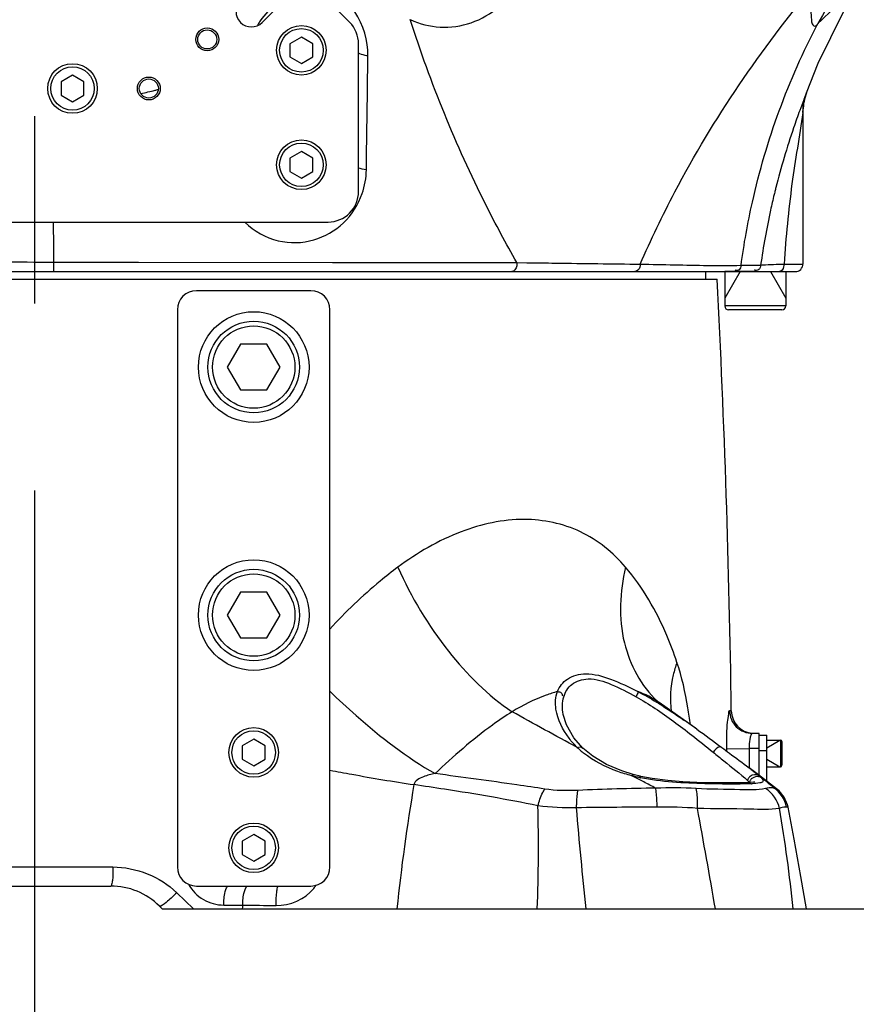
# Model space of a CAD drawing. Header units: millimetres. Extents: x 0 to 11890, y 0 to 8410.
# Tile 92 of 130: x 6520 to 6739, y 4562 to 4820. Entities that reach past the tile are written whole.
import ezdxf

# ---------------------------------------------------------------- set-up
doc = ezdxf.new("R2010")
doc.units = ezdxf.units.MM
doc.header["$LTSCALE"] = 653.95
doc.linetypes.add('CENTER', pattern=[0.6, 0.375, -0.075, 0.075, -0.075])
doc.layers.get('0').update_dxf_attribs({"linetype": 'CONTINUOUS'})
for name, color, linetype in [('204101000064_DXF_AXIS', 7, 'CONTINUOUS'), ('304103000010DXF_CONTINUOUS_LINE', 7, 'CONTINUOUS'), ('304103000011DXF_CONTINUOUS_LINE', 7, 'CONTINUOUS'), ('304104000090DXF_CONTINUOUS_LINE', 7, 'CONTINUOUS'), ('304104000091DXF_CONTINUOUS_LINE', 7, 'CONTINUOUS'), ('304105000042DXF_CONTINUOUS_LINE', 7, 'CONTINUOUS'), ('304105000085DXF_CONTINUOUS_LINE', 7, 'CONTINUOUS'), ('501023000016DXF_CONTINUOUS_LINE', 7, 'CONTINUOUS'), ('501023000074DXF_CONTINUOUS_LINE', 7, 'CONTINUOUS'), ('501023000084DXF_CONTINUOUS_LINE', 7, 'CONTINUOUS'), ('501023000201DXF_CONTINUOUS_LINE', 7, 'CONTINUOUS'), ('501023000270DXF_CONTINUOUS_LINE', 7, 'CONTINUOUS'), ('JISHUZILIAO_DXF_DIMENSION', 7, 'CONTINUOUS')]:
    doc.layers.add(name, color=color, linetype=linetype)
doc.styles.get("Standard").update_dxf_attribs({"font": 'txt', "width": 0.7})
doc.dimstyles.new('DIMSTYLE_12', dxfattribs={"dimtxt": 85, "dimasz": 60, "dimexe": 1, "dimexo": 0, "dimgap": 2.125, "dimtad": 0, "dimtih": 1, "dimtoh": 1, "dimdec": 1, "dimdsep": 46, "dimtxsty": 'Standard', "dimblk": '_FILLED', "dimblk1": '_FILLED', "dimblk2": '_FILLED', "dimcen": 0.09, "dimclrt": 5, "dimazin": 2, "dimtp": 0.8, "dimtm": 0.8, "dimtfac": 1, "dimtdec": 1, "dimtofl": 0, "dimtmove": 0, "dimatfit": 3, "dimldrblk": '_FILLED', "dimfxl": 1, "dimtolj": 1, "dimarcsym": 0})
doc.dimstyles.new('DIMSTYLE_13', dxfattribs={"dimtxt": 85, "dimasz": 60, "dimexe": 1, "dimexo": 0, "dimgap": 2.125, "dimtad": 0, "dimtih": 1, "dimtoh": 1, "dimdec": 1, "dimdsep": 46, "dimtxsty": 'Standard', "dimblk": '_FILLED', "dimblk1": '_FILLED', "dimblk2": '_FILLED', "dimcen": 0.09, "dimclrt": 5, "dimazin": 2, "dimtp": 2, "dimtm": 2, "dimtfac": 1, "dimtdec": 1, "dimtofl": 0, "dimtmove": 0, "dimatfit": 3, "dimldrblk": '_FILLED', "dimfxl": 1, "dimtolj": 1, "dimarcsym": 0})
doc.dimstyles.new('DIMSTYLE_14', dxfattribs={"dimtxt": 85, "dimasz": 60, "dimexe": 1, "dimexo": 0, "dimgap": 2.125, "dimtad": 1, "dimdsep": 46, "dimtxsty": 'Standard', "dimblk": '_FILLED', "dimblk1": '_FILLED', "dimblk2": '_FILLED', "dimcen": 0.09, "dimclrt": 5, "dimazin": 2, "dimtp": 0.8, "dimtm": 0.8, "dimtfac": 1, "dimtofl": 0, "dimtmove": 0, "dimatfit": 3, "dimldrblk": '_FILLED', "dimfxl": 1, "dimtolj": 1, "dimarcsym": 0})
doc.dimstyles.new('DIMSTYLE_15', dxfattribs={"dimtxt": 85, "dimasz": 60, "dimexe": 1, "dimexo": 0, "dimgap": 2.125, "dimtad": 1, "dimdsep": 46, "dimtxsty": 'Standard', "dimblk": '_FILLED', "dimblk1": '_FILLED', "dimblk2": '_FILLED', "dimcen": 0.09, "dimclrt": 5, "dimazin": 2, "dimtp": 1.2, "dimtm": 1.2, "dimtfac": 1, "dimtofl": 0, "dimtmove": 0, "dimatfit": 3, "dimldrblk": '_FILLED', "dimfxl": 1, "dimtolj": 1, "dimarcsym": 0})
doc.dimstyles.new('DIMSTYLE_16', dxfattribs={"dimtxt": 85, "dimasz": 60, "dimexe": 1, "dimexo": 0, "dimgap": 2.125, "dimtad": 1, "dimdec": 1, "dimdsep": 46, "dimtxsty": 'Standard', "dimblk": '_FILLED', "dimblk1": '_FILLED', "dimblk2": '_FILLED', "dimcen": 0.09, "dimclrt": 5, "dimazin": 2, "dimtp": 2, "dimtm": 2, "dimtfac": 1, "dimtdec": 1, "dimtofl": 0, "dimtmove": 0, "dimatfit": 3, "dimldrblk": '_FILLED', "dimfxl": 1, "dimtolj": 1, "dimarcsym": 0})
doc.dimstyles.new('DIMSTYLE_7', dxfattribs={"dimtxt": 85, "dimasz": 60, "dimexe": 1, "dimexo": 0, "dimgap": 2.125, "dimtad": 0, "dimtih": 1, "dimtoh": 1, "dimdsep": 46, "dimtxsty": 'Standard', "dimblk": '_FILLED', "dimblk1": '_FILLED', "dimblk2": '_FILLED', "dimcen": 0.09, "dimclrt": 5, "dimazin": 2, "dimtp": 0.1, "dimtm": 0.1, "dimtfac": 1, "dimtofl": 0, "dimtmove": 0, "dimatfit": 3, "dimldrblk": '_FILLED', "dimfxl": 1, "dimtolj": 1, "dimarcsym": 0})
doc.dimstyles.new('DIMSTYLE_8', dxfattribs={"dimtxt": 85, "dimasz": 60, "dimexe": 1, "dimexo": 0, "dimgap": 2.125, "dimtad": 0, "dimtih": 1, "dimtoh": 1, "dimdec": 1, "dimdsep": 46, "dimtxsty": 'Standard', "dimblk": '_FILLED', "dimblk1": '_FILLED', "dimblk2": '_FILLED', "dimcen": 0.09, "dimclrt": 5, "dimazin": 2, "dimtp": 0.5, "dimtm": 0.5, "dimtfac": 1, "dimtdec": 1, "dimtofl": 0, "dimtmove": 0, "dimatfit": 3, "dimldrblk": '_FILLED', "dimfxl": 1, "dimtolj": 1, "dimarcsym": 0})

# ---------------------------------------------------------------- blocks, each defined once
blk = doc.blocks.new('*D11')
at = {"layer": 'JISHUZILIAO_DXF_DIMENSION', "color": 2, "linetype": 'Continuous', "transparency": 16777216}
blk.add_line((6866.68, 4898.38), (6866.68, 3371.75), dxfattribs=at)
blk = doc.blocks.new('_FILLED')
at = {"color": 0, "linetype": 'ByBlock'}
blk.add_solid([(0, 0), (-1, 0.1667), (-1, -0.1667)], dxfattribs=at)
blk = doc.blocks.new('*D20')
at = {"layer": 'JISHUZILIAO_DXF_DIMENSION', "color": 2, "linetype": 'Continuous', "transparency": 16777216}
blk.add_line((6866.68, 4898.38), (8833.8, 4898.38), dxfattribs=at)
blk = doc.blocks.new('*D21')
at = {"layer": 'JISHUZILIAO_DXF_DIMENSION', "color": 2, "linetype": 'Continuous', "transparency": 16777216}
blk.add_line((6655.56, 4587.3), (8833.8, 4587.3), dxfattribs=at)
blk = doc.blocks.new('*D23')
at = {"layer": 'JISHUZILIAO_DXF_DIMENSION', "color": 2, "linetype": 'Continuous', "transparency": 16777216}
blk.add_line((6538.51, 3673.29), (8833.8, 3673.29), dxfattribs=at)
blk = doc.blocks.new('*D25')
at = {"layer": 'JISHUZILIAO_DXF_DIMENSION', "color": 2, "linetype": 'Continuous', "transparency": 16777216}
blk.add_line((6713.72, 6644.39), (8833.8, 6644.39), dxfattribs=at)
blk = doc.blocks.new('*D26')
at = {"layer": 'JISHUZILIAO_DXF_DIMENSION', "color": 2, "linetype": 'Continuous', "transparency": 16777216}
for p, q in [((6673.72, 5042.3), (6064.59, 5042.3)), ((6074.59, 5042.3), (6074.59, 4814.8)), ((6074.59, 4587.3), (6074.59, 4814.8)), ((6391.87, 4587.3), (6064.59, 4587.3))]:
    blk.add_line(p, q, dxfattribs=at)
at = {"layer": 'JISHUZILIAO_DXF_DIMENSION', "color": 2, "linetype": 'Continuous', "transparency": 16777216, "xscale": 60, "yscale": 60, "zscale": 60}
for p, rotation in [((6074.59, 5042.3), 90), ((6074.59, 4587.3), 270)]:
    blk.add_blockref('_FILLED', p, dxfattribs=dict(at, rotation=rotation))
blk = doc.blocks.new('*D29')
at = {"layer": 'JISHUZILIAO_DXF_DIMENSION', "color": 2, "linetype": 'Continuous', "transparency": 16777216}
for p, q in [((6852.12, 6104.3), (5782.02, 6104.3)), ((5792.02, 6104.3), (5792.02, 5345.8)), ((5792.02, 4587.3), (5792.02, 5345.8)), ((6391.87, 4587.3), (5782.02, 4587.3))]:
    blk.add_line(p, q, dxfattribs=at)
at = {"layer": 'JISHUZILIAO_DXF_DIMENSION', "color": 2, "linetype": 'Continuous', "transparency": 16777216, "xscale": 60, "yscale": 60, "zscale": 60}
for p, rotation in [((5792.02, 6104.3), 90), ((5792.02, 4587.3), 270)]:
    blk.add_blockref('_FILLED', p, dxfattribs=dict(at, rotation=rotation))
blk = doc.blocks.new('*D30')
at = {"layer": 'JISHUZILIAO_DXF_DIMENSION', "color": 2, "linetype": 'Continuous', "transparency": 16777216}
for p, q in [((6713.72, 6644.39), (9410.99, 6644.39)), ((9400.99, 6644.39), (9400.99, 5077.9)), ((9400.99, 3511.42), (9400.99, 5077.9)), ((7034.91, 3511.42), (9410.99, 3511.42))]:
    blk.add_line(p, q, dxfattribs=at)
at = {"layer": 'JISHUZILIAO_DXF_DIMENSION', "color": 2, "linetype": 'Continuous', "transparency": 16777216, "xscale": 60, "yscale": 60, "zscale": 60}
for p, rotation in [((9400.99, 6644.39), 90), ((9400.99, 3511.42), 270)]:
    blk.add_blockref('_FILLED', p, dxfattribs=dict(at, rotation=rotation))

msp = doc.modelspace()

# ---------------------------------------------------------------- linework, layer by layer
at = {"color": 2, "linetype": 'Continuous'}
for centre, radius, start, end in [((6713.715, 5042.3), 1602.087, 295, 180), ((6493.715, 4341.787), 670, 273.833265, 56.174701)]:
    msp.add_arc(centre, radius, start, end, dxfattribs=at)
at = {"layer": '204101000064_DXF_AXIS', "color": 7, "linetype": 'CENTER'}
msp.add_line((6523.715, 5089.298), (6523.715, 4537.3), dxfattribs=at)
at = {"layer": '304103000010DXF_CONTINUOUS_LINE', "color": 7, "linetype": 'Continuous'}
for p, q in [((6725.947, 4800.627), (6725.942, 4800.611)), ((6726.171, 4801.265), (6725.947, 4800.627)), ((6726.148, 4801.202), (6726.144, 4801.193)), ((6726.171, 4801.265), (6726.148, 4801.202)), ((6725.215, 4796), (6725.215, 4756.3)), ((6341.633, 4754.3), (6723.215, 4754.3))]:
    msp.add_line(p, q, dxfattribs=at)
at = {"layer": '304103000010DXF_CONTINUOUS_LINE', "color": 9, "linetype": 'Continuous'}
for p, q in [((6725.215, 4796.002), (6725.214, 4795.992)), ((6717.85, 4775.269), (6717.806, 4775.088)), ((6717.858, 4775.263), (6717.812, 4775.083)), ((6528.743, 4756.819), (6650.196, 4756.66)), ((6601.893, 4756.72), (6650.196, 4756.66)), ((6650.196, 4756.66), (6652.82, 4756.631)), ((6709, 4755.957), (6714.13, 4756.032)), ((6720.25, 4756.3), (6725.215, 4756.3))]:
    msp.add_line(p, q, dxfattribs=at)
at = {"layer": '304103000010DXF_CONTINUOUS_LINE', "color": 7, "linetype": 'Continuous'}
for points in [[(6726.145, 4801.196), (6729.215, 4808.892), (6739.208, 4829.24)], [(6725.215, 4796), (6725.218, 4796.267), (6725.235, 4796.761), (6725.267, 4797.246), (6725.314, 4797.72), (6725.375, 4798.183), (6725.448, 4798.634), (6725.533, 4799.07), (6725.627, 4799.49), (6725.729, 4799.891), (6725.837, 4800.272), (6725.942, 4800.611)], [(6725.947, 4800.627), (6726.072, 4800.995), (6726.138, 4801.176)]]:
    msp.add_lwpolyline(points, dxfattribs=at)
at = {"layer": '304103000010DXF_CONTINUOUS_LINE', "color": 9, "linetype": 'Continuous'}
msp.add_lwpolyline([(6528.743, 4756.819), (6551.035, 4756.787), (6601.893, 4756.72)], dxfattribs=at)
for centre, radius, start, end in [((6594.954, 4812.183), 14.365, 147.03749, 151.20845), ((6595.062, 4812.122), 14.489, 151.20229, 152.27123), ((6502.002, 5017.055), 221.734, 283.92388, 284.14325), ((6497.619, 5034.883), 240.093, 283.00216, 283.91551), ((6740.282, 4795.985), 15.068, 162.12116, 179.97392), ((6590.927, 4781.249), 19.828, 340.8752, 359.16536), ((6907.889, 4728.484), 195.713, 165.85454, 166.16958), ((6907.347, 4728.616), 195.155, 166.40398, 167.63232), ((6907.451, 4728.591), 195.262, 166.22426, 166.40404), ((6906.39, 4728.82), 194.177, 167.63064, 171.94401)]:
    msp.add_arc(centre, radius, start, end, dxfattribs=at)
at = {"layer": '304103000010DXF_CONTINUOUS_LINE', "color": 7, "linetype": 'Continuous'}
msp.add_arc((6723.215, 4756.3), 2, 270, 360, dxfattribs=at)
at = {"layer": '304103000010DXF_CONTINUOUS_LINE', "color": 9, "linetype": 'Continuous'}
for points, knots in [([(6774.248, 4912.778), (6770.711, 4904.79), (6756.54, 4873.233), (6741.336, 4842.127), (6729.162, 4819.314)], [0, 0, 0, 0, 0.2525181, 1, 1, 1, 1]), ([(6622.279, 4820.374), (6627.058, 4818.024), (6639.186, 4817.43), (6648.186, 4825.471), (6650.666, 4830.382)], [0, 0, 0, 0, 0.491861, 1, 1, 1, 1]), ([(6611.176, 4810.827), (6611.235, 4814.84), (6608.87, 4823.075), (6602.051, 4828.345), (6598.3, 4829.666)], [0, 0, 0, 0, 0.5022177, 1, 1, 1, 1]), ([(6682.567, 4756.256), (6685.339, 4762.675), (6697.806, 4788.618), (6714.182, 4812.637), (6728.194, 4829.304)], [0, 0, 0, 0, 0.2430393, 1, 1, 1, 1]), ([(6728.194, 4829.304), (6727.916, 4827.968), (6727.496, 4825.416), (6727.225, 4822.292), (6727.45, 4820.207), (6727.567, 4819.066), (6728.512, 4818.392), (6728.953, 4819.037), (6729.162, 4819.314)], [0, 0, 0, 0, 0.3370781, 0.6404422, 0.7660922, 0.8595716, 0.914321, 1, 1, 1, 1]), ([(6729.162, 4819.314), (6731.584, 4821.648), (6734.764, 4824.585), (6737.984, 4827.976), (6739.01, 4828.889), (6739.208, 4829.24)], [0, 0, 0, 0, 0.7144992, 0.9145469, 1, 1, 1, 1]), ([(6589.045, 4825.281), (6588.492, 4825.03), (6586.087, 4823.756), (6584.051, 4821.771), (6582.901, 4819.999)], [0, 0, 0, 0, 0.2233028, 1, 1, 1, 1]), ([(6650.196, 4756.66), (6647.364, 4761.648), (6636.397, 4782.107), (6627.552, 4803.714), (6622.279, 4820.374)], [0, 0, 0, 0, 0.2471341, 1, 1, 1, 1]), ([(6709, 4755.957), (6709.742, 4761.508), (6713.635, 4783.401), (6721.396, 4804.612), (6729.162, 4819.314)], [0, 0, 0, 0, 0.2519472, 1, 1, 1, 1]), ([(6611.176, 4810.827), (6610.921, 4810.869), (6610.06, 4811.035), (6609.197, 4811.277), (6608.654, 4811.576)], [0, 0, 0, 0, 0.2950114, 1, 1, 1, 1]), ([(6725.698, 4800.037), (6725.605, 4799.796), (6725.158, 4798.635), (6724.72, 4797.47), (6724.379, 4796.545)], [0, 0, 0, 0, 0.2077175, 1, 1, 1, 1]), ([(6726.142, 4801.187), (6726.121, 4801.13), (6725.974, 4800.747), (6725.824, 4800.364), (6725.698, 4800.037)], [0, 0, 0, 0, 0.147085, 1, 1, 1, 1]), ([(6724.379, 4796.545), (6723.825, 4795.042), (6721.46, 4788.387), (6719.445, 4781.607), (6718.11, 4776.313)], [0, 0, 0, 0, 0.2269068, 1, 1, 1, 1]), ([(6725.214, 4795.992), (6724.282, 4789.769), (6721.959, 4776.627), (6720.75, 4763.328), (6720.25, 4756.3)], [0, 0, 0, 0, 0.4717424, 1, 1, 1, 1]), ([(6578.965, 4767.212), (6581.321, 4764.901), (6587.249, 4761.577), (6597.071, 4761.836), (6605.288, 4766.583), (6608.665, 4771.89), (6609.661, 4774.753)], [0, 0, 0, 0, 0.2652412, 0.5158922, 0.7563412, 1, 1, 1, 1]), ([(6528.743, 4756.819), (6528.746, 4756.24), (6528.833, 4755.36), (6528.652, 4754.719), (6528.764, 4754.3), (6528.694, 4754.3)], [0, 0, 0, 0, 0.6887486, 0.9167036, 1, 1, 1, 1]), ([(6650.196, 4756.66), (6650.232, 4756.376), (6650.242, 4755.454), (6649.516, 4754.3), (6648.85, 4754.3)], [0, 0, 0, 0, 0.3007975, 1, 1, 1, 1]), ([(6652.82, 4756.631), (6655.333, 4756.603), (6665.249, 4756.489), (6675.165, 4756.36), (6682.567, 4756.256)], [0, 0, 0, 0, 0.2534836, 1, 1, 1, 1]), ([(6682.567, 4756.256), (6682.563, 4756.003), (6682.468, 4755.177), (6681.725, 4754.3), (6681.13, 4754.3)], [0, 0, 0, 0, 0.2984927, 1, 1, 1, 1]), ([(6682.567, 4756.256), (6685.543, 4756.208), (6694.353, 4756.091), (6703.168, 4755.773), (6709, 4755.957)], [0, 0, 0, 0, 0.3378111, 1, 1, 1, 1]), ([(6709, 4755.957), (6708.929, 4755.54), (6708.776, 4754.634), (6707.688, 4754.512), (6707.403, 4754.738)], [0, 0, 0, 0, 0.5372661, 1, 1, 1, 1]), ([(6714.13, 4756.032), (6714.072, 4755.601), (6713.931, 4754.657), (6712.805, 4754.522), (6712.509, 4754.755)], [0, 0, 0, 0, 0.5359906, 1, 1, 1, 1]), ([(6714.13, 4756.032), (6714.328, 4756.067), (6716.376, 4756.149), (6718.411, 4756.24), (6720.25, 4756.3)], [0, 0, 0, 0, 0.098738, 1, 1, 1, 1]), ([(6720.25, 4756.3), (6720.25, 4756.043), (6720.188, 4755.273), (6719.599, 4754.3), (6719.045, 4754.3)], [0, 0, 0, 0, 0.3163993, 1, 1, 1, 1])]:
    msp.add_open_spline(points, degree=3, knots=knots, dxfattribs=at)
for points in [[(6610.753, 4780.96), (6610.89, 4790.916), (6611.031, 4800.872), (6611.176, 4810.827)], [(6610.753, 4780.96), (6610.041, 4781.065), (6609.325, 4781.206), (6608.649, 4781.456)], [(6528.664, 4767.301), (6528.691, 4763.807), (6528.717, 4760.313), (6528.743, 4756.819)], [(6501.162, 4756.85), (6510.356, 4756.842), (6519.549, 4756.832), (6528.743, 4756.819)]]:
    msp.add_open_spline(points, degree=3, dxfattribs=at)
at = {"layer": '304103000011DXF_CONTINUOUS_LINE', "color": 7, "linetype": 'Continuous'}
for p, q in [((6699.715, 4752.3), (6699.715, 4754.3)), ((6344.635, 4752.3), (6702.715, 4752.3)), ((6687.079, 4641.707), (6687.083, 4641.703)), ((6687.479, 4641.391), (6687.473, 4641.395)), ((6697.364, 4634.429), (6687.479, 4641.391)), ((6662.34, 4638.28), (6662.336, 4638.301)), ((6697.353, 4634.436), (6697.364, 4634.428)), ((6713.715, 4633.3), (6711.952, 4633.3)), ((6713.715, 4622.289), (6713.715, 4633.3)), ((6721.186, 4614.611), (6720.32, 4616.585)), ((6721.348, 4613.934), (6721.186, 4614.611)), ((6721.348, 4613.934), (6721.186, 4614.611)), ((6722.93, 4605.557), (6721.348, 4613.934)), ((6503.671, 4593.3), (6543.76, 4593.3)), ((6557.215, 4587.3), (6556.488, 4588.027)), ((6557.215, 4587.3), (6726.108, 4587.3))]:
    msp.add_line(p, q, dxfattribs=at)
at = {"layer": '304103000011DXF_CONTINUOUS_LINE', "color": 9, "linetype": 'Continuous'}
for p, q in [((6706.436, 4639.215), (6705.968, 4639.215)), ((6705.138, 4629.235), (6711.091, 4629.3)), ((6705.138, 4629.235), (6705.144, 4628.708)), ((6713.715, 4629.3), (6711.091, 4629.3)), ((6711.091, 4629.3), (6711.141, 4624.277)), ((6711.091, 4629.3), (6711.136, 4624.277)), ((6680.521, 4622.084), (6680.298, 4622.198)), ((6682.287, 4621.18), (6680.521, 4622.084)), ((6683.462, 4620.578), (6682.287, 4621.18)), ((6698.01, 4620.431), (6711.178, 4620.431)), ((6718.322, 4618.792), (6717.709, 4618.941)), ((6503.108, 4598.301), (6544.323, 4598.301)), ((6561.043, 4591.554), (6565.409, 4587.3)), ((6573.359, 4588.314), (6578.347, 4588.314)), ((6578.347, 4588.314), (6578.233, 4587.3))]:
    msp.add_line(p, q, dxfattribs=at)
at = {"layer": '304103000011DXF_CONTINUOUS_LINE', "color": 7, "linetype": 'Continuous'}
for points in [[(6687.473, 4641.395), (6687.315, 4641.51), (6687.136, 4641.655), (6687.083, 4641.703)], [(6667.484, 4629.465), (6665.166, 4632.096), (6663.183, 4635.523), (6662.34, 4638.28)], [(6680.745, 4622.518), (6677.733, 4623.441), (6673.753, 4625.115), (6670.103, 4627.3), (6667.484, 4629.465)], [(6718.324, 4618.791), (6713.545, 4622.419), (6711.092, 4624.277)], [(6682.728, 4622.037), (6682.526, 4622.082), (6681.061, 4622.436), (6680.745, 4622.518)], [(6712.45, 4620.553), (6712.489, 4620.572), (6712.267, 4620.522), (6711.464, 4620.422), (6710.186, 4620.346), (6708.465, 4620.3), (6706.305, 4620.283), (6703.719, 4620.297), (6700.726, 4620.347), (6697.362, 4620.451), (6693.683, 4620.64), (6689.762, 4620.96), (6685.692, 4621.48), (6682.728, 4622.037)], [(6720.32, 4616.585), (6718.983, 4618.233), (6718.322, 4618.792)], [(6726.108, 4587.3), (6724.674, 4595.781), (6722.929, 4605.558)]]:
    msp.add_lwpolyline(points, dxfattribs=at)
for centre, radius, start, end in [((3706.732, 4597.121), 3000, 0.803967, 2.965012), ((6712.436, 4639.3), 6, 180.80397, 265.42049), ((6543.76, 4575.3), 18, 44.99826, 90)]:
    msp.add_arc(centre, radius, start, end, dxfattribs=at)
at = {"layer": '304103000011DXF_CONTINUOUS_LINE', "color": 9, "linetype": 'Continuous'}
for centre, radius, start, end in [((6673.271, 4620.762), 25.049, 55.45958, 69.83809), ((6631.764, 4550.708), 106.183, 58.43575, 58.7643), ((6556.862, 4439.344), 240.414, 54.24148, 55.21757), ((6682.466, 4646.673), 23.677, 226.10877, 228.91855), ((6724.22, 4629.649), 13.133, 178.3225, 181.52544), ((6683.087, 4647.384), 24.621, 228.91657, 231.38961), ((6683.666, 4632.794), 11.093, 252.44001, 254.21966), ((6691.731, 4665.781), 45.05, 258.04036, 258.37776), ((6584.346, 4459.606), 207.782, 50.07077, 51.49186), ((7090.049, 4539.574), 473.678, 170.24088, 174.21732), ((6155.953, 3591.128), 1156.734, 62.691267, 62.86857), ((6707.449, 4615.396), 6.266, 53.0762, 53.48289), ((6709.93, 4660.081), 40.021, 272.633, 272.78904), ((6237.734, 4603.369), 418.138, 357.79753, 1.5018), ((6726.29, -678.867), 5293.014, 90.425387, 90.654126), ((4835.349, 4267.692), 1894.062, 9.714671, 10.524572), ((6313.171, 4545.291), 411.629, 5.85752, 9.56027), ((6588.755, 4599.059), 10.397, 322.14802, 327.6482)]:
    msp.add_arc(centre, radius, start, end, dxfattribs=at)
for points, knots in [([(6678.718, 4676.836), (6675.459, 4680.649), (6667.393, 4687.256), (6651.5, 4690.509), (6634.568, 4686.712), (6624.097, 4680.629), (6619.019, 4676.837)], [0, 0, 0, 0, 0.2279919, 0.4567951, 0.7119052, 1, 1, 1, 1]), ([(6619.019, 4676.837), (6617.449, 4675.665), (6611.133, 4670.703), (6605.292, 4665.136), (6601.205, 4660.646)], [0, 0, 0, 0, 0.2439738, 1, 1, 1, 1]), ([(6619.019, 4676.837), (6622.483, 4668.998), (6630.936, 4654.965), (6642.57, 4643.19), (6648.975, 4638.97)], [0, 0, 0, 0, 0.5277111, 1, 1, 1, 1]), ([(6678.718, 4676.836), (6677.176, 4670.425), (6676.473, 4657.451), (6682.793, 4645.731), (6687.079, 4641.707)], [0, 0, 0, 0, 0.5286716, 1, 1, 1, 1]), ([(6692.179, 4651.905), (6691.379, 4654.293), (6688.058, 4663.158), (6683.238, 4671.548), (6678.718, 4676.836)], [0, 0, 0, 0, 0.2657484, 1, 1, 1, 1]), ([(6692.179, 4651.905), (6691.797, 4650.828), (6690.554, 4646.678), (6690.231, 4642.222), (6690.673, 4639.063)], [0, 0, 0, 0, 0.2639116, 1, 1, 1, 1]), ([(6695.716, 4635.613), (6695.529, 4637.072), (6694.72, 4642.573), (6693.478, 4648.026), (6692.179, 4651.905)], [0, 0, 0, 0, 0.2644784, 1, 1, 1, 1]), ([(6660.861, 4644.276), (6661.411, 4645.551), (6663.414, 4648.14), (6668.899, 4649.404), (6675.256, 4647.567), (6679.588, 4645.467), (6681.904, 4644.276)], [0, 0, 0, 0, 0.1762524, 0.387787, 0.6693972, 1, 1, 1, 1]), ([(6662.51, 4642.881), (6662.895, 4644.113), (6664.43, 4646.724), (6669.544, 4648.116), (6675.387, 4646.144), (6679.353, 4644.064), (6681.478, 4642.881)], [0, 0, 0, 0, 0.1767474, 0.3835487, 0.6670185, 1, 1, 1, 1]), ([(6601.195, 4644.34), (6603.428, 4642.151), (6612.001, 4634.207), (6621.363, 4627.026), (6628.784, 4622.747)], [0, 0, 0, 0, 0.2674486, 1, 1, 1, 1]), ([(6660.861, 4644.276), (6659.855, 4643.981), (6655.728, 4642.614), (6651.789, 4640.69), (6648.975, 4638.97)], [0, 0, 0, 0, 0.2410737, 1, 1, 1, 1]), ([(6660.861, 4644.276), (6661.21, 4644.21), (6661.903, 4644.118), (6662.238, 4643.318), (6662.117, 4643.046)], [0, 0, 0, 0, 0.5440063, 1, 1, 1, 1]), ([(6681.904, 4644.276), (6681.923, 4644.234), (6681.957, 4643.783), (6681.694, 4643.382), (6681.492, 4643.046)], [0, 0, 0, 0, 0.1052647, 1, 1, 1, 1]), ([(6666.051, 4629.61), (6665.278, 4630.361), (6662.702, 4633.227), (6660.879, 4636.882), (6660.468, 4639.634)], [0, 0, 0, 0, 0.2791473, 1, 1, 1, 1]), ([(6648.975, 4638.97), (6647.228, 4637.858), (6640.071, 4633.003), (6633.533, 4627.289), (6628.784, 4622.747)], [0, 0, 0, 0, 0.2396507, 1, 1, 1, 1]), ([(6705.968, 4639.215), (6705.69, 4639.215), (6705.682, 4637.693), (6705.263, 4636.067), (6705.176, 4632.771), (6705.125, 4630.494), (6705.138, 4629.235)], [0, 0, 0, 0, 0.082871, 0.3026333, 0.6245271, 1, 1, 1, 1]), ([(6705.968, 4639.215), (6705.989, 4637.698), (6707.283, 4634.559), (6710.438, 4633.3), (6711.952, 4633.3)], [0, 0, 0, 0, 0.5004503, 1, 1, 1, 1]), ([(6711.551, 4632.777), (6711.486, 4632.613), (6711.212, 4631.723), (6711.115, 4630.787), (6711.092, 4630.034)], [0, 0, 0, 0, 0.189701, 1, 1, 1, 1]), ([(6711.952, 4633.3), (6711.873, 4633.299), (6711.688, 4633.111), (6711.605, 4632.914), (6711.551, 4632.777)], [0, 0, 0, 0, 0.3502541, 1, 1, 1, 1]), ([(6703.931, 4629.608), (6703.808, 4629.71), (6702.823, 4629.883), (6702.071, 4629.009), (6701.679, 4628.368)], [0, 0, 0, 0, 0.1757004, 1, 1, 1, 1]), ([(6680.298, 4622.198), (6679.072, 4622.516), (6674.62, 4623.861), (6670.371, 4626.031), (6667.723, 4628.145)], [0, 0, 0, 0, 0.272145, 1, 1, 1, 1]), ([(6701.679, 4628.368), (6702.624, 4627.605), (6705.637, 4625.145), (6708.74, 4622.779), (6710.68, 4620.933)], [0, 0, 0, 0, 0.311943, 1, 1, 1, 1]), ([(6711.099, 4624.272), (6711.359, 4624.076), (6712.243, 4623.401), (6713.122, 4622.716), (6713.716, 4622.199)], [0, 0, 0, 0, 0.2924392, 1, 1, 1, 1]), ([(6601.22, 4623.65), (6603.126, 4623.286), (6610.443, 4621.922), (6617.784, 4620.684), (6623.226, 4619.865)], [0, 0, 0, 0, 0.2607029, 1, 1, 1, 1]), ([(6628.784, 4622.747), (6627.736, 4622.549), (6625.796, 4622.106), (6623.428, 4620.916), (6623.226, 4619.865)], [0, 0, 0, 0, 0.499221, 1, 1, 1, 1]), ([(6657.528, 4618.707), (6655.103, 4619.088), (6645.531, 4620.505), (6635.943, 4621.805), (6628.784, 4622.747)], [0, 0, 0, 0, 0.2537101, 1, 1, 1, 1]), ([(6680.298, 4622.198), (6680.366, 4622.295), (6680.476, 4622.446), (6680.675, 4622.537), (6680.745, 4622.518)], [0, 0, 0, 0, 0.6221369, 1, 1, 1, 1]), ([(6682.396, 4621.709), (6682.279, 4621.734), (6682.044, 4621.783), (6681.809, 4621.834), (6681.692, 4621.86)], [0, 0, 0, 0, 0.5004426, 1, 1, 1, 1]), ([(6682.396, 4621.709), (6682.446, 4621.801), (6682.519, 4621.933), (6682.673, 4622.049), (6682.728, 4622.037)], [0, 0, 0, 0, 0.6520189, 1, 1, 1, 1]), ([(6711.769, 4620.102), (6707.695, 4619.914), (6697.976, 4620.106), (6688.19, 4620.516), (6682.656, 4621.655)], [0, 0, 0, 0, 0.419229, 1, 1, 1, 1]), ([(6710.854, 4621.386), (6710.817, 4621.314), (6710.75, 4621.166), (6710.7, 4621.011), (6710.68, 4620.933)], [0, 0, 0, 0, 0.503026, 1, 1, 1, 1]), ([(6711.371, 4622.033), (6711.265, 4621.944), (6711.07, 4621.743), (6710.918, 4621.509), (6710.854, 4621.386)], [0, 0, 0, 0, 0.4998793, 1, 1, 1, 1]), ([(6713.716, 4622.199), (6713.813, 4622.114), (6713.982, 4621.966), (6714.148, 4621.809), (6714.203, 4621.729)], [0, 0, 0, 0, 0.5706075, 1, 1, 1, 1]), ([(6714.244, 4621.709), (6714.343, 4621.609), (6714.584, 4621.356), (6714.841, 4620.935), (6714.737, 4620.724)], [0, 0, 0, 0, 0.3731197, 1, 1, 1, 1]), ([(6655.728, 4614.328), (6647.625, 4616.005), (6636.781, 4617.836), (6625.913, 4619.473), (6623.226, 4619.865)], [0, 0, 0, 0, 0.7529299, 1, 1, 1, 1]), ([(6655.728, 4614.328), (6656.022, 4615.514), (6656.55, 4617.026), (6657.333, 4618.404), (6657.528, 4618.707)], [0, 0, 0, 0, 0.7721218, 1, 1, 1, 1]), ([(6686.993, 4614.001), (6686.982, 4614.481), (6686.925, 4616.13), (6686.82, 4617.783), (6686.645, 4618.941)], [0, 0, 0, 0, 0.290618, 1, 1, 1, 1]), ([(6697.547, 4613.656), (6697.568, 4614.172), (6697.591, 4615.899), (6697.513, 4617.659), (6697.19, 4618.832)], [0, 0, 0, 0, 0.2979579, 1, 1, 1, 1]), ([(6715.413, 4618.832), (6713.219, 4618.346), (6707.056, 4618.673), (6701.013, 4618.597), (6697.19, 4618.832)], [0, 0, 0, 0, 0.3698308, 1, 1, 1, 1]), ([(6710.68, 4620.933), (6710.771, 4620.847), (6710.932, 4620.693), (6711.087, 4620.532), (6711.141, 4620.451)], [0, 0, 0, 0, 0.5643543, 1, 1, 1, 1]), ([(6711.439, 4621.063), (6711.378, 4620.965), (6711.273, 4620.761), (6711.203, 4620.542), (6711.178, 4620.431)], [0, 0, 0, 0, 0.5031295, 1, 1, 1, 1]), ([(6714.737, 4620.724), (6714.595, 4620.437), (6713.437, 4620.207), (6712.544, 4620.139), (6711.878, 4620.107)], [0, 0, 0, 0, 0.3245407, 1, 1, 1, 1]), ([(6717.709, 4618.941), (6717.557, 4618.975), (6716.792, 4619.078), (6716.013, 4618.965), (6715.413, 4618.832)], [0, 0, 0, 0, 0.2014642, 1, 1, 1, 1]), ([(6665.863, 4613.802), (6665.871, 4614.233), (6665.92, 4615.76), (6666.038, 4617.289), (6666.22, 4618.371)], [0, 0, 0, 0, 0.2823008, 1, 1, 1, 1]), ([(6719.083, 4613.656), (6716.544, 4613.251), (6709.309, 4613.609), (6702.153, 4613.482), (6697.547, 4613.656)], [0, 0, 0, 0, 0.3581022, 1, 1, 1, 1]), ([(6720.872, 4614.001), (6720.761, 4614.007), (6720.15, 4613.984), (6719.556, 4613.814), (6719.083, 4613.656)], [0, 0, 0, 0, 0.1814649, 1, 1, 1, 1]), ([(6721.348, 4613.934), (6721.34, 4613.976), (6721.109, 4613.959), (6720.99, 4613.994), (6720.872, 4614.001)], [0, 0, 0, 0, 0.265462, 1, 1, 1, 1]), ([(6544.323, 4598.301), (6544.323, 4597.121), (6544.294, 4595.42), (6544.035, 4594.008), (6543.905, 4593.3), (6543.76, 4593.3)], [0, 0, 0, 0, 0.6972747, 0.9138336, 1, 1, 1, 1]), ([(6564.114, 4593.756), (6565.039, 4592.133), (6567.753, 4589.334), (6571.523, 4588.314), (6573.359, 4588.314)], [0, 0, 0, 0, 0.5043015, 1, 1, 1, 1]), ([(6573.359, 4588.314), (6573.36, 4589.497), (6573.474, 4590.933), (6574.134, 4593.3), (6574.715, 4593.3)], [0, 0, 0, 0, 0.6702918, 1, 1, 1, 1]), ([(6578.347, 4588.314), (6578.348, 4589.499), (6578.449, 4590.993), (6579.24, 4593.3), (6579.84, 4593.3)], [0, 0, 0, 0, 0.6637466, 1, 1, 1, 1]), ([(6587.079, 4588.182), (6587.075, 4589.387), (6587.122, 4591.115), (6587.388, 4592.586), (6587.561, 4593.3), (6587.715, 4593.3)], [0, 0, 0, 0, 0.6936439, 0.9111225, 1, 1, 1, 1]), ([(6561.043, 4591.554), (6560.283, 4590.76), (6558.952, 4589.542), (6557.534, 4588.335), (6556.868, 4588.058)], [0, 0, 0, 0, 0.6038405, 1, 1, 1, 1]), ([(6556.868, 4588.058), (6556.791, 4588.027), (6556.672, 4587.978), (6556.522, 4587.993), (6556.488, 4588.027)], [0, 0, 0, 0, 0.6320241, 1, 1, 1, 1])]:
    msp.add_open_spline(points, degree=3, knots=knots, dxfattribs=at)
for points in [[(6660.468, 4639.634), (6660.239, 4641.17), (6660.304, 4642.826), (6660.861, 4644.276)], [(6662.336, 4638.301), (6662.071, 4639.805), (6662.053, 4641.423), (6662.51, 4642.881)], [(6681.478, 4642.881), (6683.167, 4641.941), (6684.814, 4640.921), (6686.428, 4639.855)], [(6681.904, 4644.276), (6683.577, 4643.41), (6685.215, 4642.475), (6686.826, 4641.499)], [(6686.428, 4639.855), (6689.754, 4637.659), (6692.95, 4635.267), (6696.092, 4632.815)], [(6687.346, 4641.181), (6689.61, 4639.79), (6691.825, 4638.317), (6694.009, 4636.801)], [(6666.051, 4629.61), (6660.325, 4632.666), (6654.648, 4635.816), (6648.975, 4638.97)], [(6696.092, 4632.815), (6697.968, 4631.351), (6699.826, 4629.862), (6701.679, 4628.368)], [(6666.051, 4629.61), (6666.497, 4629.787), (6667.141, 4629.8), (6667.483, 4629.464)], [(6681.692, 4621.86), (6681.342, 4621.938), (6680.994, 4622.021), (6680.649, 4622.118)], [(6713.716, 4622.199), (6713.077, 4622.653), (6711.969, 4622.539), (6711.371, 4622.033)], [(6714.244, 4621.709), (6713.455, 4622.255), (6711.946, 4621.877), (6711.439, 4621.063)], [(6666.22, 4618.371), (6663.323, 4618.243), (6660.392, 4618.257), (6657.528, 4618.707)], [(6686.645, 4618.941), (6679.835, 4618.841), (6673.025, 4618.67), (6666.22, 4618.371)], [(6697.19, 4618.832), (6693.682, 4619.047), (6690.158, 4619.068), (6686.645, 4618.941)], [(6719.083, 4613.656), (6718.623, 4615.72), (6717.213, 4617.721), (6715.413, 4618.832)], [(6720.872, 4614.001), (6720.493, 4615.919), (6719.294, 4617.796), (6717.709, 4618.941)], [(6665.863, 4613.802), (6662.481, 4613.733), (6659.075, 4613.835), (6655.728, 4614.328)], [(6668.38, 4587.3), (6667.453, 4596.125), (6666.584, 4604.957), (6665.863, 4613.802)], [(6697.547, 4613.656), (6694.038, 4613.924), (6690.513, 4614.023), (6686.993, 4614.001)], [(6544.323, 4598.301), (6550.333, 4598.301), (6556.738, 4595.748), (6561.043, 4591.554)], [(6587.079, 4588.182), (6590.699, 4588.127), (6594.744, 4589.82), (6596.964, 4592.679)], [(6578.347, 4588.314), (6581.258, 4588.269), (6584.168, 4588.225), (6587.079, 4588.182)]]:
    msp.add_open_spline(points, degree=3, dxfattribs=at)
at = {"layer": '304103000011DXF_CONTINUOUS_LINE', "color": 7, "linetype": 'Continuous'}
msp.add_open_spline([(6697.364, 4634.429), (6699.568, 4632.843), (6701.752, 4631.228), (6703.931, 4629.608)], degree=3, dxfattribs=at)
msp.add_open_spline([(6703.931, 4629.608), (6704.604, 4629.108), (6706.992, 4627.332), (6709.388, 4625.566), (6711.093, 4624.277)], degree=3, knots=[0, 0, 0, 0, 0.2815941, 1, 1, 1, 1], dxfattribs=at)
at = {"layer": '304104000090DXF_CONTINUOUS_LINE', "color": 7, "linetype": 'Continuous'}
for centre in [(6581.215, 4729.3), (6581.215, 4664.3)]:
    msp.add_circle(centre, 14.5, dxfattribs=at)
at = {"layer": '304104000091DXF_CONTINUOUS_LINE', "color": 7, "linetype": 'Continuous'}
for p, q in [((6596.215, 4749.3), (6566.215, 4749.3)), ((6561.215, 4744.3), (6561.215, 4598.3)), ((6601.215, 4598.3), (6601.215, 4744.3)), ((6566.215, 4593.3), (6596.215, 4593.3))]:
    msp.add_line(p, q, dxfattribs=at)
for centre, start, end in [((6566.215, 4744.3), 90, 180), ((6596.215, 4744.3), 0, 90), ((6566.215, 4598.3), 180, 270), ((6596.215, 4598.3), 270, 360)]:
    msp.add_arc(centre, 5, start, end, dxfattribs=at)
at = {"layer": '304105000042DXF_CONTINUOUS_LINE', "color": 7, "linetype": 'Continuous'}
for p, q in [((6713.715, 4632.8), (6715.715, 4632.8)), ((6715.715, 4620.771), (6715.715, 4632.8)), ((6713.715, 4622.289), (6713.715, 4629.58))]:
    msp.add_line(p, q, dxfattribs=at)
at = {"layer": '304105000042DXF_CONTINUOUS_LINE', "color": 9, "linetype": 'Continuous'}
msp.add_line((6713.715, 4628.8), (6715.715, 4628.8), dxfattribs=at)
at = {"layer": '304105000085DXF_CONTINUOUS_LINE', "color": 7, "linetype": 'Continuous'}
for p, q in [((6583.414, 4819.618), (6592.077, 4828.281)), ((6597.734, 4828.281), (6606.372, 4819.643)), ((6608.715, 4775.3), (6608.715, 4813.986)), ((6397.297, 4767.3), (6600.715, 4767.3))]:
    msp.add_line(p, q, dxfattribs=at)
for centre, radius in [((6569.036, 4815.155), 3), ((6569.036, 4815.155), 2.5), ((6553.715, 4802.3), 3), ((6553.715, 4802.3), 2.5)]:
    msp.add_circle(centre, radius, dxfattribs=at)
for centre, radius, start, end in [((6580.586, 4822.447), 4, 135, 315), ((6600.715, 4813.986), 8, 0, 45), ((6600.715, 4775.3), 8, 270, 360)]:
    msp.add_arc(centre, radius, start, end, dxfattribs=at)
at = {"layer": '501023000016DXF_CONTINUOUS_LINE', "color": 7, "linetype": 'Continuous'}
for p, q in [((6715.715, 4631.527), (6719.315, 4631.527)), ((6719.715, 4631.127), (6719.715, 4624.927)), ((6715.715, 4624.527), (6719.315, 4624.527))]:
    msp.add_line(p, q, dxfattribs=at)
at = {"layer": '501023000016DXF_CONTINUOUS_LINE', "color": 2, "linetype": 'Continuous'}
for p, q in [((6715.715, 4629.527), (6719.18, 4631.527)), ((6715.715, 4626.527), (6719.18, 4624.527))]:
    msp.add_line(p, q, dxfattribs=at)
at = {"layer": '501023000016DXF_CONTINUOUS_LINE', "color": 9, "linetype": 'Continuous'}
msp.add_line((6719.315, 4631.527), (6719.315, 4624.527), dxfattribs=at)
at = {"layer": '501023000016DXF_CONTINUOUS_LINE', "color": 7, "linetype": 'Continuous'}
for centre, start, end in [((6719.315, 4631.127), 0, 90), ((6719.315, 4624.927), 270, 360)]:
    msp.add_arc(centre, 0.4, start, end, dxfattribs=at)
at = {"layer": '501023000074DXF_CONTINUOUS_LINE', "color": 7, "linetype": 'Continuous'}
for p, q in [((6581.215, 4631.764), (6578.215, 4630.032)), ((6584.215, 4630.032), (6581.215, 4631.764)), ((6578.215, 4630.032), (6578.215, 4626.567)), ((6584.215, 4626.567), (6584.215, 4630.032)), ((6578.215, 4626.567), (6581.215, 4624.835)), ((6581.215, 4624.835), (6584.215, 4626.567)), ((6581.215, 4606.764), (6578.215, 4605.032)), ((6584.215, 4605.032), (6581.215, 4606.764)), ((6578.215, 4605.032), (6578.215, 4601.567)), ((6584.215, 4601.567), (6584.215, 4605.032)), ((6578.215, 4601.567), (6581.215, 4599.835)), ((6581.215, 4599.835), (6584.215, 4601.567))]:
    msp.add_line(p, q, dxfattribs=at)
for centre in [(6581.215, 4628.3), (6581.215, 4603.3)]:
    msp.add_circle(centre, 6.5, dxfattribs=at)
at = {"layer": '501023000074DXF_CONTINUOUS_LINE', "color": 9, "linetype": 'Continuous'}
for centre in [(6581.215, 4628.3), (6581.215, 4603.3)]:
    msp.add_circle(centre, 5.7, dxfattribs=at)
at = {"layer": '501023000084DXF_CONTINUOUS_LINE', "color": 7, "linetype": 'Continuous'}
for p, q in [((6593.715, 4815.764), (6590.715, 4814.032)), ((6596.715, 4814.032), (6593.715, 4815.764)), ((6590.715, 4814.032), (6590.715, 4810.567)), ((6596.715, 4810.567), (6596.715, 4814.032)), ((6590.715, 4810.567), (6593.715, 4808.835)), ((6593.715, 4808.835), (6596.715, 4810.567)), ((6533.715, 4805.764), (6530.715, 4804.032)), ((6536.715, 4804.032), (6533.715, 4805.764)), ((6530.715, 4804.032), (6530.715, 4800.567)), ((6536.715, 4800.567), (6536.715, 4804.032)), ((6530.715, 4800.567), (6533.715, 4798.835)), ((6533.715, 4798.835), (6536.715, 4800.567)), ((6593.715, 4785.764), (6590.715, 4784.032)), ((6590.715, 4784.032), (6590.715, 4780.567)), ((6596.715, 4784.032), (6593.715, 4785.764)), ((6596.715, 4780.567), (6596.715, 4784.032)), ((6590.715, 4780.567), (6593.715, 4778.835)), ((6593.715, 4778.835), (6596.715, 4780.567))]:
    msp.add_line(p, q, dxfattribs=at)
for centre in [(6593.715, 4812.3), (6533.715, 4802.3), (6593.715, 4782.3)]:
    msp.add_circle(centre, 6.5, dxfattribs=at)
at = {"layer": '501023000084DXF_CONTINUOUS_LINE', "color": 9, "linetype": 'Continuous'}
for centre in [(6593.715, 4812.3), (6533.715, 4802.3), (6593.715, 4782.3)]:
    msp.add_circle(centre, 5.7, dxfattribs=at)
at = {"layer": '501023000201DXF_CONTINUOUS_LINE', "color": 7, "linetype": 'Continuous'}
for p, q in [((6704.715, 4754.3), (6704.715, 4745.3)), ((6712.715, 4754.3), (6704.716, 4754.3)), ((6720.715, 4754.3), (6720.715, 4745.3)), ((6719.715, 4744.3), (6705.715, 4744.3))]:
    msp.add_line(p, q, dxfattribs=at)
at = {"layer": '501023000201DXF_CONTINUOUS_LINE', "color": 2, "linetype": 'Continuous'}
for p, q in [((6708.715, 4754.3), (6704.715, 4747.371)), ((6716.715, 4754.3), (6720.715, 4747.371))]:
    msp.add_line(p, q, dxfattribs=at)
at = {"layer": '501023000201DXF_CONTINUOUS_LINE', "color": 9, "linetype": 'Continuous'}
msp.add_line((6720.715, 4745.3), (6704.715, 4745.3), dxfattribs=at)
at = {"layer": '501023000201DXF_CONTINUOUS_LINE', "color": 7, "linetype": 'Continuous'}
for centre, start, end in [((6705.715, 4745.3), 180, 270), ((6719.715, 4745.3), 270, 360)]:
    msp.add_arc(centre, 1, start, end, dxfattribs=at)
at = {"layer": '501023000270DXF_CONTINUOUS_LINE', "color": 7, "linetype": 'Continuous'}
for p, q in [((6577.751, 4735.3), (6574.287, 4729.3)), ((6584.68, 4735.3), (6577.751, 4735.3)), ((6588.144, 4729.3), (6584.68, 4735.3)), ((6574.287, 4729.3), (6577.751, 4723.3)), ((6584.68, 4723.3), (6588.144, 4729.3)), ((6577.751, 4723.3), (6584.68, 4723.3)), ((6577.751, 4670.3), (6574.287, 4664.3)), ((6584.68, 4670.3), (6577.751, 4670.3)), ((6588.144, 4664.3), (6584.68, 4670.3)), ((6574.287, 4664.3), (6577.751, 4658.3)), ((6584.68, 4658.3), (6588.144, 4664.3)), ((6577.751, 4658.3), (6584.68, 4658.3))]:
    msp.add_line(p, q, dxfattribs=at)
for centre in [(6581.215, 4729.3), (6581.215, 4664.3)]:
    msp.add_circle(centre, 12, dxfattribs=at)
at = {"layer": '501023000270DXF_CONTINUOUS_LINE', "color": 9, "linetype": 'Continuous'}
for centre in [(6581.215, 4729.3), (6581.215, 4664.3)]:
    msp.add_circle(centre, 10.8, dxfattribs=at)

# ---------------------------------------------------------------- dimensions: what is measured, and where the dimension line sits
at = {"layer": 'JISHUZILIAO_DXF_DIMENSION', "color": 2, "linetype": 'Continuous'}
for feature_location, offset, dtype, origin, dimstyle, override, picture, middle in [((6713.715, 6644.386), (2120.088, 0), 0, (6713.715, 4587.3), 'DIMSTYLE_13', {"dimgap": 21.250016, "dimtad": 1, "dimtih": 0, "dimtoh": 0}, '*D25', (8876.304, 6665.636)), ((6866.679, 4898.382), (1967.124, 0), 0, (6655.563, 4587.3), 'DIMSTYLE_8', {"dimgap": 21.250085, "dimtad": 1, "dimtih": 0, "dimtoh": 0}, '*D20', (8876.304, 4919.632)), ((6866.679, 4898.382), (0, -1526.628), 1, (6523.715, 4898.382), 'DIMSTYLE_8', {"dimgap": 21.250021, "dimtad": 1, "dimtih": 0, "dimtoh": 0}, '*D11', (6845.429, 3150.754)), ((6655.562905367, 4587.299512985), (2178.240670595, 0), 0, (6655.562905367, 4587.299512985), 'DIMSTYLE_7', {"dimgap": 21.250019, "dimtad": 1, "dimtih": 0, "dimtoh": 0}, '*D21', (8876.303575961, 4608.549512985)), ((6538.507, 3673.286), (2295.296, 0), 0, (6538.507, 4587.3), 'DIMSTYLE_12', {"dimgap": 21.250152, "dimtad": 1, "dimtih": 0, "dimtoh": 0}, '*D23', (8876.304, 3694.536))]:
    dim = msp.add_ordinate_dim(feature_location=feature_location, offset=offset, dtype=dtype, origin=origin, dimstyle=dimstyle, override=override, dxfattribs=at)
    dim.commit()
    dim.dimension.update_dxf_attribs({"geometry": picture, "text_midpoint": middle})
for base, p1, p2, angle, dimstyle, picture, middle in [((9400.991, 6644.386), (7034.905, 3511.419), (6713.715, 6644.386), 90, 'DIMSTYLE_16', '*D30', (9400.991, 4958.903)), ((5792.022, 4587.3), (6852.124, 6104.3), (6391.868, 4587.3), 270, 'DIMSTYLE_15', '*D29', (5792.022, 5226.8)), ((6074.593, 5042.3), (6391.868, 4587.3), (6673.715, 5042.3), 90, 'DIMSTYLE_14', '*D26', (6074.593, 4725.55))]:
    dim = msp.add_linear_dim(base=base, p1=p1, p2=p2, angle=angle, dimstyle=dimstyle, dxfattribs=at)
    dim.commit()
    dim.dimension.update_dxf_attribs({"geometry": picture, "text_midpoint": middle, "dimtype": 160})

doc.saveas('drawing.dxf')
